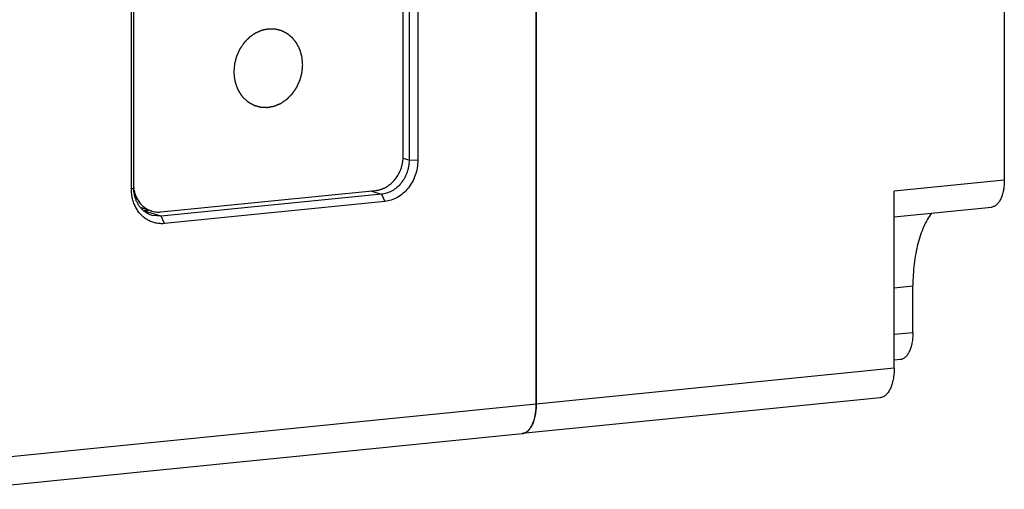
# Model space of a CAD drawing. Header units: millimetres. Extents: x 2798 to 3316, y 1544 to 1917.
# Tile 5 of 17: x 2867.33 to 2883.43, y 1569.58 to 1577.26. Entities that reach past the tile are written whole.
import ezdxf

# ---------------------------------------------------------------- set-up
doc = ezdxf.new("R2010")
doc.units = ezdxf.units.MM
doc.layers.add('_29124', color=7, linetype='Continuous')
doc.layers.add('_37386', color=7, linetype='Continuous')

msp = doc.modelspace()

# ---------------------------------------------------------------- linework, layer by layer
at = {"color": 7, "linetype": 'Continuous'}
for p, q in [((2875.77872, 1598.06425), (2875.77872, 1570.97415)), ((2883.43438, 1595.8872), (2883.43438, 1574.63504)), ((2873.60319, 1575.02574), (2873.60319, 1583.11692)), ((2883.43438, 1574.63504), (2881.63305, 1574.45445)), ((2869.64025, 1574.11633), (2873.15285, 1574.46849)), ((2881.63305, 1571.56109), (2881.63305, 1574.45445)), ((2869.49048, 1574.13047), (2869.31907, 1574.18202)), ((2881.63305, 1574.03611), (2883.22626, 1574.19584)), ((2881.63305, 1572.87756), (2881.93938, 1572.90827)), ((2881.93938, 1572.14012), (2881.93938, 1572.90827)), ((2881.93938, 1572.14012), (2881.63305, 1572.10941)), ((2881.73126, 1571.70091), (2881.63305, 1571.69106)), ((2881.63305, 1571.56109), (2875.77872, 1570.97415)), ((2881.40411, 1571.07796), (2875.54978, 1570.49103))]:
    msp.add_line(p, q, dxfattribs=at)
for centre, radius, start, end in [((2872.99515, 1575.02807), 0.60819, 343.410507, 348.841073), ((2873.00208, 1575.02501), 0.60062, 330.128483, 337.875642), ((2872.99455, 1575.02818), 0.60879, 337.866048, 343.416778), ((2873.05523, 1574.98404), 0.53322, 311.633345, 315.219662), ((2873.01363, 1575.01842), 0.58733, 326.762791, 330.125353), ((2869.72609, 1574.57791), 0.53576, 191.569013, 192.554234), ((2869.59965, 1574.49354), 0.37914, 253.264736, 260.904766), ((2875.53596, 1570.6296), 0.13925, 275.693745, 284.31323)]:
    msp.add_arc(centre, radius, start, end, dxfattribs=at)
for points, knots in [([(2871.95947, 1576.52527), (2871.95858, 1576.53554), (2871.95724, 1576.55095), (2871.95545, 1576.57149), (2871.95411, 1576.5869), (2871.95299, 1576.59974), (2871.9521, 1576.61001), (2871.95143, 1576.61771), (2871.95087, 1576.62413), (2871.95042, 1576.62927), (2871.95009, 1576.63312), (2871.94975, 1576.63697), (2871.94947, 1576.64018), (2871.94925, 1576.64275), (2871.94911, 1576.64436), (2871.949, 1576.64564), (2871.94892, 1576.6466), (2871.94884, 1576.64741), (2871.9488, 1576.64797), (2871.94877, 1576.64829), (2871.94876, 1576.64853), (2871.94868, 1576.64876), (2871.94861, 1576.64906), (2871.94846, 1576.64959), (2871.94825, 1576.65035), (2871.948, 1576.65126), (2871.94767, 1576.65247), (2871.94726, 1576.65399), (2871.9466, 1576.65641), (2871.94577, 1576.65944), (2871.94478, 1576.66308), (2871.94379, 1576.66672), (2871.94246, 1576.67157), (2871.94081, 1576.67763), (2871.93883, 1576.68491), (2871.93618, 1576.69461), (2871.93287, 1576.70674), (2871.92956, 1576.71886), (2871.92692, 1576.72856), (2871.92493, 1576.73584), (2871.92328, 1576.7419), (2871.92196, 1576.74675), (2871.92096, 1576.75039), (2871.91997, 1576.75403), (2871.91914, 1576.75706), (2871.91848, 1576.75949), (2871.91807, 1576.761), (2871.91774, 1576.76222), (2871.91749, 1576.76313), (2871.91728, 1576.76388), (2871.91714, 1576.76442), (2871.91705, 1576.76472), (2871.91701, 1576.76495), (2871.91689, 1576.76515), (2871.91676, 1576.76542), (2871.91652, 1576.7659), (2871.91619, 1576.76659), (2871.91579, 1576.76741), (2871.91525, 1576.7685), (2871.91458, 1576.76987), (2871.9135, 1576.77206), (2871.91216, 1576.7748), (2871.91055, 1576.77809), (2871.90894, 1576.78137), (2871.90679, 1576.78575), (2871.9041, 1576.79123), (2871.90088, 1576.7978), (2871.89658, 1576.80656), (2871.89121, 1576.81751), (2871.88583, 1576.82846), (2871.88154, 1576.83723), (2871.87831, 1576.8438), (2871.87563, 1576.84927), (2871.87348, 1576.85365), (2871.87186, 1576.85694), (2871.87025, 1576.86022), (2871.86891, 1576.86296), (2871.86784, 1576.86515), (2871.86716, 1576.86652), (2871.86663, 1576.86762), (2871.86622, 1576.86844), (2871.86589, 1576.86912), (2871.86565, 1576.8696), (2871.86552, 1576.86987), (2871.86543, 1576.87009), (2871.86528, 1576.87026), (2871.8651, 1576.8705), (2871.86477, 1576.87091), (2871.86431, 1576.87151), (2871.86376, 1576.87222), (2871.86302, 1576.87317), (2871.8621, 1576.87436), (2871.86062, 1576.87626), (2871.85878, 1576.87864), (2871.85656, 1576.88149), (2871.85435, 1576.88435), (2871.8514, 1576.88815), (2871.84771, 1576.8929), (2871.84329, 1576.89861), (2871.83738, 1576.90622), (2871.83001, 1576.91573), (2871.82263, 1576.92524), (2871.81673, 1576.93285), (2871.8123, 1576.93855), (2871.80861, 1576.94331), (2871.80566, 1576.94711), (2871.80345, 1576.94997), (2871.80123, 1576.95282), (2871.79939, 1576.9552), (2871.79791, 1576.9571), (2871.79699, 1576.95829), (2871.79625, 1576.95924), (2871.7957, 1576.95995), (2871.79524, 1576.96054), (2871.79492, 1576.96096), (2871.79473, 1576.9612), (2871.7946, 1576.96139), (2871.79443, 1576.96151), (2871.79421, 1576.9617), (2871.79382, 1576.96202), (2871.79327, 1576.96248), (2871.7926, 1576.96304), (2871.79172, 1576.96377), (2871.79062, 1576.9647), (2871.78885, 1576.96617), (2871.78664, 1576.96801), (2871.78398, 1576.97023), (2871.78133, 1576.97244), (2871.77779, 1576.97539), (2871.77337, 1576.97907), (2871.76807, 1576.9835), (2871.76099, 1576.9894), (2871.75215, 1576.99677), (2871.7433, 1577.00414), (2871.73623, 1577.01004), (2871.73092, 1577.01447), (2871.7265, 1577.01815), (2871.72297, 1577.0211), (2871.72031, 1577.02332), (2871.71766, 1577.02553), (2871.71545, 1577.02737), (2871.71368, 1577.02885), (2871.71257, 1577.02977), (2871.71169, 1577.0305), (2871.71103, 1577.03106), (2871.71047, 1577.03152), (2871.71009, 1577.03184), (2871.70986, 1577.03202), (2871.70971, 1577.03218), (2871.70951, 1577.03226), (2871.70926, 1577.03239), (2871.70882, 1577.03261), (2871.70819, 1577.03293), (2871.70743, 1577.03332), (2871.70642, 1577.03383), (2871.70516, 1577.03448), (2871.70314, 1577.0355), (2871.70062, 1577.03679), (2871.6976, 1577.03833), (2871.69457, 1577.03987), (2871.69054, 1577.04193), (2871.68549, 1577.0445), (2871.67944, 1577.04758), (2871.67138, 1577.05169), (2871.66129, 1577.05683), (2871.6512, 1577.06197), (2871.64314, 1577.06608), (2871.63708, 1577.06916), (2871.63204, 1577.07173), (2871.62801, 1577.07378), (2871.62498, 1577.07533), (2871.62196, 1577.07687), (2871.61943, 1577.07815), (2871.61742, 1577.07918), (2871.61616, 1577.07982), (2871.61515, 1577.08034), (2871.61439, 1577.08072), (2871.61376, 1577.08104), (2871.61332, 1577.08127), (2871.61307, 1577.08139), (2871.61288, 1577.08151), (2871.61267, 1577.08154), (2871.6124, 1577.08161), (2871.61192, 1577.08173), (2871.61124, 1577.0819), (2871.61042, 1577.0821), (2871.60932, 1577.08237), (2871.60795, 1577.08271), (2871.60577, 1577.08325), (2871.60303, 1577.08393), (2871.59975, 1577.08474), (2871.59646, 1577.08555), (2871.59209, 1577.08664), (2871.58661, 1577.08799), (2871.58005, 1577.08962), (2871.57129, 1577.09178), (2871.56035, 1577.09449), (2871.5494, 1577.0972), (2871.54065, 1577.09936), (2871.53408, 1577.10099), (2871.52861, 1577.10234), (2871.52423, 1577.10342), (2871.52095, 1577.10424), (2871.51767, 1577.10505), (2871.51493, 1577.10573), (2871.51274, 1577.10627), (2871.51137, 1577.10661), (2871.51028, 1577.10688), (2871.50946, 1577.10708), (2871.50877, 1577.10725), (2871.5083, 1577.10737), (2871.50802, 1577.10743), (2871.50782, 1577.1075), (2871.5076, 1577.10748), (2871.50731, 1577.10749), (2871.5068, 1577.1075), (2871.50608, 1577.10751), (2871.50521, 1577.10752), (2871.50405, 1577.10754), (2871.5026, 1577.10755), (2871.50028, 1577.10759), (2871.49739, 1577.10762), (2871.49391, 1577.10767), (2871.49043, 1577.10772), (2871.4858, 1577.10778), (2871.48, 1577.10785), (2871.47305, 1577.10795), (2871.46377, 1577.10807), (2871.45218, 1577.10822), (2871.44059, 1577.10838), (2871.43132, 1577.1085), (2871.42437, 1577.10859), (2871.41857, 1577.10867), (2871.41394, 1577.10873), (2871.41046, 1577.10878), (2871.40698, 1577.10882), (2871.40409, 1577.10886), (2871.40177, 1577.10889), (2871.40032, 1577.10891), (2871.39916, 1577.10892), (2871.39829, 1577.10894), (2871.39757, 1577.10894), (2871.39706, 1577.10895), (2871.39677, 1577.10895), (2871.39655, 1577.10897), (2871.39634, 1577.10891), (2871.39605, 1577.10886), (2871.39556, 1577.10875), (2871.39484, 1577.1086), (2871.39399, 1577.10842), (2871.39285, 1577.10818), (2871.39143, 1577.10787), (2871.38915, 1577.10739), (2871.3863, 1577.10679), (2871.38289, 1577.10607), (2871.37947, 1577.10534), (2871.37491, 1577.10438), (2871.36922, 1577.10317), (2871.36238, 1577.10172), (2871.35327, 1577.09979), (2871.34188, 1577.09738), (2871.33049, 1577.09497), (2871.32138, 1577.09304), (2871.31455, 1577.0916), (2871.30885, 1577.09039), (2871.3043, 1577.08942), (2871.30088, 1577.0887), (2871.29747, 1577.08798), (2871.29462, 1577.08737), (2871.29234, 1577.08689), (2871.29092, 1577.08659), (2871.28978, 1577.08635), (2871.28892, 1577.08617), (2871.28821, 1577.08602), (2871.28771, 1577.08591), (2871.28743, 1577.08585), (2871.28721, 1577.08582), (2871.28701, 1577.08571), (2871.28674, 1577.0856), (2871.28626, 1577.08538), (2871.28557, 1577.08508), (2871.28475, 1577.08471), (2871.28365, 1577.08423), (2871.28228, 1577.08362), (2871.28009, 1577.08265), (2871.27735, 1577.08143), (2871.27407, 1577.07998), (2871.27078, 1577.07852), (2871.2664, 1577.07657), (2871.26092, 1577.07414), (2871.25435, 1577.07123), (2871.24558, 1577.06734), (2871.23463, 1577.06248), (2871.22367, 1577.05762), (2871.21491, 1577.05373), (2871.20833, 1577.05082), (2871.20286, 1577.04839), (2871.19847, 1577.04644), (2871.19519, 1577.04499), (2871.1919, 1577.04353), (2871.18916, 1577.04231), (2871.18697, 1577.04134), (2871.1856, 1577.04073), (2871.18451, 1577.04025), (2871.18368, 1577.03988), (2871.183, 1577.03958), (2871.18252, 1577.03937), (2871.18225, 1577.03924), (2871.18204, 1577.03917), (2871.18185, 1577.03902), (2871.1816, 1577.03884), (2871.18116, 1577.03853), (2871.18053, 1577.03809), (2871.17977, 1577.03755), (2871.17876, 1577.03684), (2871.17749, 1577.03595), (2871.17547, 1577.03452), (2871.17295, 1577.03274), (2871.16992, 1577.03061), (2871.16688, 1577.02847), (2871.16284, 1577.02562), (2871.15779, 1577.02206), (2871.15173, 1577.01779), (2871.14364, 1577.01209), (2871.13354, 1577.00497), (2871.12344, 1576.99784), (2871.11535, 1576.99214), (2871.10929, 1576.98787), (2871.10424, 1576.98431), (2871.1002, 1576.98146), (2871.09716, 1576.97932), (2871.09413, 1576.97719), (2871.09161, 1576.97541), (2871.08959, 1576.97398), (2871.08832, 1576.97309), (2871.08731, 1576.97238), (2871.08655, 1576.97185), (2871.08592, 1576.9714), (2871.08548, 1576.97109), (2871.08523, 1576.97091), (2871.08503, 1576.97079), (2871.08487, 1576.9706), (2871.08464, 1576.97037), (2871.08425, 1576.96996), (2871.08369, 1576.96938), (2871.08301, 1576.96869), (2871.08211, 1576.96776), (2871.08098, 1576.9666), (2871.07918, 1576.96474), (2871.07693, 1576.96241), (2871.07422, 1576.95963), (2871.07152, 1576.95684), (2871.06791, 1576.95312), (2871.06341, 1576.94847), (2871.058, 1576.9429), (2871.05079, 1576.93546), (2871.04177, 1576.92617), (2871.03276, 1576.91688), (2871.02555, 1576.90944), (2871.02014, 1576.90387), (2871.01564, 1576.89922), (2871.01203, 1576.8955), (2871.00933, 1576.89272), (2871.00662, 1576.88993), (2871.00437, 1576.88761), (2871.00257, 1576.88575), (2871.00144, 1576.88459), (2871.00054, 1576.88366), (2870.99986, 1576.88296), (2870.9993, 1576.88238), (2870.9989, 1576.88197), (2870.99868, 1576.88174), (2870.9985, 1576.88157), (2870.99838, 1576.88136), (2870.99819, 1576.88109), (2870.99788, 1576.88062), (2870.99742, 1576.87995), (2870.99688, 1576.87914), (2870.99615, 1576.87806), (2870.99524, 1576.87671), (2870.99379, 1576.87456), (2870.99197, 1576.87186), (2870.98979, 1576.86862), (2870.98761, 1576.86539), (2870.98471, 1576.86108), (2870.98108, 1576.85568), (2870.97672, 1576.84921), (2870.97091, 1576.84059), (2870.96364, 1576.8298), (2870.95638, 1576.81902), (2870.95057, 1576.81039), (2870.94621, 1576.80392), (2870.94258, 1576.79853), (2870.93967, 1576.79421), (2870.93749, 1576.79098), (2870.93531, 1576.78774), (2870.9335, 1576.78505), (2870.93205, 1576.78289), (2870.93114, 1576.78154), (2870.93041, 1576.78046), (2870.92987, 1576.77965), (2870.92941, 1576.77898), (2870.92909, 1576.77851), (2870.92892, 1576.77824), (2870.92877, 1576.77804), (2870.92868, 1576.77781), (2870.92854, 1576.77751), (2870.92831, 1576.77698), (2870.92797, 1576.77623), (2870.92756, 1576.77533), (2870.92702, 1576.77413), (2870.92634, 1576.77263), (2870.92526, 1576.77023), (2870.92391, 1576.76723), (2870.92229, 1576.76362), (2870.92067, 1576.76002), (2870.9185, 1576.75522), (2870.9158, 1576.74921), (2870.91255, 1576.742), (2870.90823, 1576.73239), (2870.90282, 1576.72038), (2870.89741, 1576.70837), (2870.89309, 1576.69876), (2870.88984, 1576.69156), (2870.88714, 1576.68555), (2870.88497, 1576.68075), (2870.88335, 1576.67714), (2870.88173, 1576.67354), (2870.88038, 1576.67054), (2870.8793, 1576.66813), (2870.87862, 1576.66663), (2870.87808, 1576.66543), (2870.87767, 1576.66453), (2870.87734, 1576.66378), (2870.8771, 1576.66326), (2870.87697, 1576.66295), (2870.87685, 1576.66273), (2870.8768, 1576.66249), (2870.87671, 1576.66217), (2870.87657, 1576.66161), (2870.87636, 1576.66081), (2870.87611, 1576.65985), (2870.87577, 1576.65858), (2870.87536, 1576.65698), (2870.87469, 1576.65442), (2870.87385, 1576.65123), (2870.87285, 1576.64739), (2870.87184, 1576.64356), (2870.8705, 1576.63845), (2870.86883, 1576.63206), (2870.86682, 1576.62439), (2870.86415, 1576.61416), (2870.8608, 1576.60138), (2870.85746, 1576.5886), (2870.85478, 1576.57838), (2870.85277, 1576.57071), (2870.8511, 1576.56432), (2870.84976, 1576.55921), (2870.84876, 1576.55537), (2870.84775, 1576.55154), (2870.84692, 1576.54835), (2870.84625, 1576.54579), (2870.84583, 1576.54419), (2870.84549, 1576.54291), (2870.84524, 1576.54195), (2870.84504, 1576.54116), (2870.84489, 1576.5406), (2870.84481, 1576.54028), (2870.84473, 1576.54004), (2870.84472, 1576.53979), (2870.84469, 1576.53946), (2870.84464, 1576.53887), (2870.84457, 1576.53804), (2870.84448, 1576.53705), (2870.84437, 1576.53572), (2870.84422, 1576.53405), (2870.84399, 1576.5314), (2870.8437, 1576.52807), (2870.84335, 1576.52408), (2870.84301, 1576.52009), (2870.84254, 1576.51478), (2870.84197, 1576.50813), (2870.84127, 1576.50015), (2870.84035, 1576.48951), (2870.83919, 1576.47622), (2870.8378, 1576.46026), (2870.83595, 1576.43899), (2870.83456, 1576.42304), (2870.83364, 1576.4124)], [0, 0, 0, 0, 0.015625, 0.0234375, 0.03125, 0.0390625, 0.04296875, 0.046875, 0.05078125, 0.05273438, 0.0546875, 0.05664062, 0.05859375, 0.05957031, 0.06054688, 0.06103516, 0.06152344, 0.06201172, 0.06225586, 0.06237793, 0.0625, 0.06262207, 0.06274414, 0.06298828, 0.06347656, 0.06396484, 0.06445312, 0.06542969, 0.06640625, 0.06835938, 0.0703125, 0.07226562, 0.07421875, 0.078125, 0.08203125, 0.0859375, 0.09375, 0.1015625, 0.10546875, 0.109375, 0.11328125, 0.11523438, 0.1171875, 0.11914062, 0.12109375, 0.12207031, 0.12304688, 0.12353516, 0.12402344, 0.12451172, 0.12475586, 0.12487793, 0.125, 0.12512207, 0.12524414, 0.12548828, 0.12597656, 0.12646484, 0.12695312, 0.12792969, 0.12890625, 0.13085938, 0.1328125, 0.13476562, 0.13671875, 0.140625, 0.14453125, 0.1484375, 0.15625, 0.1640625, 0.16796875, 0.171875, 0.17578125, 0.17773438, 0.1796875, 0.18164062, 0.18359375, 0.18457031, 0.18554688, 0.18603516, 0.18652344, 0.18701172, 0.18725586, 0.18737793, 0.1875, 0.18762207, 0.18774414, 0.18798828, 0.18847656, 0.18896484, 0.18945312, 0.19042969, 0.19140625, 0.19335938, 0.1953125, 0.19726562, 0.19921875, 0.203125, 0.20703125, 0.2109375, 0.21875, 0.2265625, 0.23046875, 0.234375, 0.23828125, 0.24023438, 0.2421875, 0.24414062, 0.24609375, 0.24707031, 0.24804688, 0.24853516, 0.24902344, 0.24951172, 0.24975586, 0.24987793, 0.25, 0.25012207, 0.25024414, 0.25048828, 0.25097656, 0.25146484, 0.25195312, 0.25292969, 0.25390625, 0.25585938, 0.2578125, 0.25976562, 0.26171875, 0.265625, 0.26953125, 0.2734375, 0.28125, 0.2890625, 0.29296875, 0.296875, 0.30078125, 0.30273438, 0.3046875, 0.30664062, 0.30859375, 0.30957031, 0.31054688, 0.31103516, 0.31152344, 0.31201172, 0.31225586, 0.31237793, 0.3125, 0.31262207, 0.31274414, 0.31298828, 0.31347656, 0.31396484, 0.31445312, 0.31542969, 0.31640625, 0.31835938, 0.3203125, 0.32226562, 0.32421875, 0.328125, 0.33203125, 0.3359375, 0.34375, 0.3515625, 0.35546875, 0.359375, 0.36328125, 0.36523438, 0.3671875, 0.36914062, 0.37109375, 0.37207031, 0.37304688, 0.37353516, 0.37402344, 0.37451172, 0.37475586, 0.37487793, 0.375, 0.37512207, 0.37524414, 0.37548828, 0.37597656, 0.37646484, 0.37695312, 0.37792969, 0.37890625, 0.38085938, 0.3828125, 0.38476562, 0.38671875, 0.390625, 0.39453125, 0.3984375, 0.40625, 0.4140625, 0.41796875, 0.421875, 0.42578125, 0.42773438, 0.4296875, 0.43164062, 0.43359375, 0.43457031, 0.43554688, 0.43603516, 0.43652344, 0.43701172, 0.43725586, 0.43737793, 0.4375, 0.43762207, 0.43774414, 0.43798828, 0.43847656, 0.43896484, 0.43945312, 0.44042969, 0.44140625, 0.44335938, 0.4453125, 0.44726562, 0.44921875, 0.453125, 0.45703125, 0.4609375, 0.46875, 0.4765625, 0.48046875, 0.484375, 0.48828125, 0.49023438, 0.4921875, 0.49414062, 0.49609375, 0.49707031, 0.49804688, 0.49853516, 0.49902344, 0.49951172, 0.49975586, 0.49987793, 0.5, 0.50012207, 0.50024414, 0.50048828, 0.50097656, 0.50146484, 0.50195312, 0.50292969, 0.50390625, 0.50585938, 0.5078125, 0.50976562, 0.51171875, 0.515625, 0.51953125, 0.5234375, 0.53125, 0.5390625, 0.54296875, 0.546875, 0.55078125, 0.55273438, 0.5546875, 0.55664062, 0.55859375, 0.55957031, 0.56054688, 0.56103516, 0.56152344, 0.56201172, 0.56225586, 0.56237793, 0.5625, 0.56262207, 0.56274414, 0.56298828, 0.56347656, 0.56396484, 0.56445312, 0.56542969, 0.56640625, 0.56835938, 0.5703125, 0.57226562, 0.57421875, 0.578125, 0.58203125, 0.5859375, 0.59375, 0.6015625, 0.60546875, 0.609375, 0.61328125, 0.61523438, 0.6171875, 0.61914062, 0.62109375, 0.62207031, 0.62304688, 0.62353516, 0.62402344, 0.62451172, 0.62475586, 0.62487793, 0.625, 0.62512207, 0.62524414, 0.62548828, 0.62597656, 0.62646484, 0.62695312, 0.62792969, 0.62890625, 0.63085938, 0.6328125, 0.63476562, 0.63671875, 0.640625, 0.64453125, 0.6484375, 0.65625, 0.6640625, 0.66796875, 0.671875, 0.67578125, 0.67773438, 0.6796875, 0.68164062, 0.68359375, 0.68457031, 0.68554688, 0.68603516, 0.68652344, 0.68701172, 0.68725586, 0.68737793, 0.6875, 0.68762207, 0.68774414, 0.68798828, 0.68847656, 0.68896484, 0.68945312, 0.69042969, 0.69140625, 0.69335938, 0.6953125, 0.69726562, 0.69921875, 0.703125, 0.70703125, 0.7109375, 0.71875, 0.7265625, 0.73046875, 0.734375, 0.73828125, 0.74023438, 0.7421875, 0.74414062, 0.74609375, 0.74707031, 0.74804688, 0.74853516, 0.74902344, 0.74951172, 0.74975586, 0.74987793, 0.75, 0.75012207, 0.75024414, 0.75048828, 0.75097656, 0.75146484, 0.75195312, 0.75292969, 0.75390625, 0.75585938, 0.7578125, 0.75976562, 0.76171875, 0.765625, 0.76953125, 0.7734375, 0.78125, 0.7890625, 0.79296875, 0.796875, 0.80078125, 0.80273438, 0.8046875, 0.80664062, 0.80859375, 0.80957031, 0.81054688, 0.81103516, 0.81152344, 0.81201172, 0.81225586, 0.81237793, 0.8125, 0.81262207, 0.81274414, 0.81298828, 0.81347656, 0.81396484, 0.81445312, 0.81542969, 0.81640625, 0.81835938, 0.8203125, 0.82226562, 0.82421875, 0.828125, 0.83203125, 0.8359375, 0.84375, 0.8515625, 0.85546875, 0.859375, 0.86328125, 0.86523438, 0.8671875, 0.86914062, 0.87109375, 0.87207031, 0.87304688, 0.87353516, 0.87402344, 0.87451172, 0.87475586, 0.87487793, 0.875, 0.87512207, 0.87524414, 0.87548828, 0.87597656, 0.87646484, 0.87695312, 0.87792969, 0.87890625, 0.88085938, 0.8828125, 0.88476562, 0.88671875, 0.890625, 0.89453125, 0.8984375, 0.90625, 0.9140625, 0.91796875, 0.921875, 0.92578125, 0.92773438, 0.9296875, 0.93164062, 0.93359375, 0.93457031, 0.93554688, 0.93603516, 0.93652344, 0.93701172, 0.93725586, 0.93737793, 0.9375, 0.93762207, 0.93774414, 0.93798828, 0.93847656, 0.93896484, 0.93945312, 0.94042969, 0.94140625, 0.94335938, 0.9453125, 0.94726562, 0.94921875, 0.953125, 0.95703125, 0.9609375, 0.96875, 0.9765625, 0.984375, 1, 1, 1, 1]), ([(2870.9862, 1575.9895), (2870.99147, 1575.9848), (2871.002, 1575.97541), (2871.01517, 1575.96367), (2871.0257, 1575.95428), (2871.0336, 1575.94723), (2871.0415, 1575.94019), (2871.04808, 1575.93432), (2871.05335, 1575.92962), (2871.0573, 1575.9261), (2871.06059, 1575.92316), (2871.06322, 1575.92082), (2871.0652, 1575.91906), (2871.06684, 1575.91759), (2871.06816, 1575.91641), (2871.06898, 1575.91568), (2871.06964, 1575.91509), (2871.07006, 1575.91473), (2871.07034, 1575.91447), (2871.07051, 1575.91433), (2871.0707, 1575.91423), (2871.07094, 1575.9141), (2871.07151, 1575.91379), (2871.07236, 1575.91332), (2871.0735, 1575.91269), (2871.07464, 1575.91207), (2871.07616, 1575.91124), (2871.07881, 1575.90978), (2871.08261, 1575.9077), (2871.08716, 1575.9052), (2871.09171, 1575.90271), (2871.09627, 1575.90021), (2871.10234, 1575.89688), (2871.10992, 1575.89272), (2871.11903, 1575.88773), (2871.12814, 1575.88273), (2871.13572, 1575.87857), (2871.14179, 1575.87524), (2871.14635, 1575.87275), (2871.1509, 1575.87025), (2871.15545, 1575.86775), (2871.15925, 1575.86567), (2871.1619, 1575.86422), (2871.16342, 1575.86339), (2871.16456, 1575.86276), (2871.1657, 1575.86214), (2871.16655, 1575.86167), (2871.16712, 1575.86136), (2871.16736, 1575.86123), (2871.16754, 1575.86112), (2871.16775, 1575.86105), (2871.16811, 1575.86096), (2871.16863, 1575.86081), (2871.16946, 1575.86058), (2871.1705, 1575.8603), (2871.17216, 1575.85984), (2871.17423, 1575.85927), (2871.17672, 1575.85858), (2871.18003, 1575.85767), (2871.18418, 1575.85652), (2871.18916, 1575.85515), (2871.19579, 1575.85332), (2871.20409, 1575.85103), (2871.21404, 1575.84829), (2871.22399, 1575.84554), (2871.23395, 1575.8428), (2871.24224, 1575.84051), (2871.24887, 1575.83868), (2871.25385, 1575.83731), (2871.258, 1575.83616), (2871.26132, 1575.83525), (2871.2638, 1575.83456), (2871.26629, 1575.83387), (2871.26836, 1575.8333), (2871.27002, 1575.83284), (2871.27127, 1575.8325), (2871.2723, 1575.83222), (2871.27303, 1575.83201), (2871.27345, 1575.83191), (2871.27375, 1575.83179), (2871.27408, 1575.83181), (2871.27451, 1575.83178), (2871.27527, 1575.83176), (2871.27636, 1575.83172), (2871.27766, 1575.83167), (2871.27939, 1575.8316), (2871.28156, 1575.83152), (2871.28416, 1575.83143), (2871.28676, 1575.83133), (2871.29023, 1575.8312), (2871.29457, 1575.83104), (2871.29977, 1575.83084), (2871.30671, 1575.83058), (2871.31538, 1575.83026), (2871.32579, 1575.82987), (2871.3362, 1575.82948), (2871.3466, 1575.82909), (2871.35528, 1575.82877), (2871.36222, 1575.82851), (2871.36742, 1575.82832), (2871.37175, 1575.82815), (2871.37522, 1575.82802), (2871.37783, 1575.82793), (2871.37999, 1575.82785), (2871.38173, 1575.82778), (2871.38281, 1575.82774), (2871.38368, 1575.82771), (2871.38422, 1575.82769), (2871.3846, 1575.82767), (2871.38482, 1575.82767), (2871.38504, 1575.82772), (2871.38531, 1575.82777), (2871.38596, 1575.8279), (2871.38694, 1575.82808), (2871.38825, 1575.82833), (2871.38955, 1575.82858), (2871.3913, 1575.82891), (2871.39434, 1575.82949), (2871.3987, 1575.83031), (2871.40392, 1575.8313), (2871.40915, 1575.8323), (2871.41437, 1575.83329), (2871.42134, 1575.83461), (2871.43005, 1575.83626), (2871.4405, 1575.83824), (2871.45095, 1575.84023), (2871.45966, 1575.84188), (2871.46663, 1575.8432), (2871.47185, 1575.84419), (2871.47708, 1575.84518), (2871.4823, 1575.84618), (2871.48666, 1575.847), (2871.4897, 1575.84758), (2871.49145, 1575.84791), (2871.49275, 1575.84816), (2871.49406, 1575.84841), (2871.49504, 1575.84859), (2871.49569, 1575.84872), (2871.49602, 1575.84878), (2871.49634, 1575.84885), (2871.49676, 1575.84905), (2871.49729, 1575.84926), (2871.49813, 1575.84962), (2871.49918, 1575.85007), (2871.50086, 1575.85078), (2871.50296, 1575.85167), (2871.50548, 1575.85274), (2871.50884, 1575.85417), (2871.51304, 1575.85595), (2871.51808, 1575.85809), (2871.5248, 1575.86094), (2871.5332, 1575.8645), (2871.54328, 1575.86878), (2871.55337, 1575.87305), (2871.56345, 1575.87733), (2871.57185, 1575.88089), (2871.57857, 1575.88375), (2871.58361, 1575.88588), (2871.58865, 1575.88802), (2871.59285, 1575.8898), (2871.59621, 1575.89123), (2871.59831, 1575.89212), (2871.6, 1575.89283), (2871.60126, 1575.89337), (2871.6023, 1575.89382), (2871.60304, 1575.89412), (2871.60346, 1575.89431), (2871.60378, 1575.89442), (2871.60407, 1575.89464), (2871.60446, 1575.8949), (2871.60513, 1575.89537), (2871.6061, 1575.89604), (2871.60727, 1575.89684), (2871.60882, 1575.8979), (2871.61076, 1575.89924), (2871.61387, 1575.90137), (2871.61775, 1575.90404), (2871.62241, 1575.90724), (2871.62706, 1575.91044), (2871.63327, 1575.91471), (2871.64104, 1575.92004), (2871.65035, 1575.92644), (2871.65967, 1575.93284), (2871.66898, 1575.93925), (2871.67675, 1575.94458), (2871.68296, 1575.94885), (2871.68761, 1575.95205), (2871.69149, 1575.95472), (2871.6946, 1575.95685), (2871.69693, 1575.95845), (2871.69887, 1575.95978), (2871.70042, 1575.96085), (2871.70139, 1575.96152), (2871.70217, 1575.96205), (2871.70265, 1575.96239), (2871.70305, 1575.96264), (2871.70331, 1575.96289), (2871.70356, 1575.96315), (2871.70408, 1575.96366), (2871.70484, 1575.96444), (2871.70587, 1575.96548), (2871.70689, 1575.96651), (2871.70825, 1575.96789), (2871.71064, 1575.9703), (2871.71405, 1575.97375), (2871.71814, 1575.97789), (2871.72223, 1575.98202), (2871.72632, 1575.98616), (2871.73177, 1575.99168), (2871.73859, 1575.99857), (2871.74677, 1576.00684), (2871.75495, 1576.01512), (2871.76177, 1576.02201), (2871.76722, 1576.02753), (2871.77132, 1576.03166), (2871.77541, 1576.0358), (2871.7795, 1576.03994), (2871.78291, 1576.04338), (2871.78563, 1576.04614), (2871.78734, 1576.04787), (2871.7887, 1576.04925), (2871.78947, 1576.05002), (2871.78998, 1576.05054), (2871.79024, 1576.05079), (2871.79048, 1576.05106), (2871.79075, 1576.05148), (2871.79111, 1576.05199), (2871.79166, 1576.05281), (2871.79237, 1576.05383), (2871.79349, 1576.05547), (2871.79489, 1576.05751), (2871.79657, 1576.05997), (2871.79881, 1576.06324), (2871.80161, 1576.06733), (2871.80497, 1576.07224), (2871.80946, 1576.07879), (2871.81506, 1576.08697), (2871.82178, 1576.09679), (2871.82851, 1576.10661), (2871.83523, 1576.11643), (2871.84084, 1576.12461), (2871.84532, 1576.13116), (2871.84868, 1576.13607), (2871.85204, 1576.14098), (2871.85485, 1576.14507), (2871.85709, 1576.14834), (2871.85849, 1576.15039), (2871.85961, 1576.15203), (2871.86045, 1576.15325), (2871.86115, 1576.15428), (2871.86164, 1576.15499), (2871.86192, 1576.1554), (2871.86215, 1576.1557), (2871.86228, 1576.15605), (2871.8625, 1576.15651), (2871.86286, 1576.15731), (2871.86338, 1576.15845), (2871.86401, 1576.15982), (2871.86484, 1576.16165), (2871.86588, 1576.16394), (2871.86755, 1576.1676), (2871.86963, 1576.17217), (2871.87213, 1576.17766), (2871.87463, 1576.18315), (2871.87797, 1576.19047), (2871.88214, 1576.19962), (2871.88714, 1576.2106), (2871.89214, 1576.22157), (2871.89714, 1576.23255), (2871.90131, 1576.2417), (2871.90465, 1576.24902), (2871.90715, 1576.25451), (2871.90923, 1576.25908), (2871.9109, 1576.26274), (2871.91215, 1576.26548), (2871.91319, 1576.26777), (2871.91403, 1576.2696), (2871.91455, 1576.27074), (2871.91497, 1576.27166), (2871.91522, 1576.27223), (2871.91544, 1576.27268), (2871.91559, 1576.27317), (2871.9158, 1576.27402), (2871.91613, 1576.27524), (2871.91664, 1576.27719), (2871.91728, 1576.27963), (2871.91831, 1576.28353), (2871.91959, 1576.28841), (2871.92114, 1576.29426), (2871.92268, 1576.30011), (2871.92422, 1576.30596), (2871.92627, 1576.31376), (2871.92884, 1576.32351), (2871.93192, 1576.33522), (2871.93501, 1576.34692), (2871.93757, 1576.35667), (2871.93963, 1576.36447), (2871.94117, 1576.37033), (2871.94271, 1576.37618), (2871.94425, 1576.38203), (2871.94554, 1576.3869), (2871.94657, 1576.3908), (2871.94721, 1576.39324), (2871.94772, 1576.39519), (2871.94804, 1576.39641), (2871.94827, 1576.39726), (2871.94838, 1576.39775), (2871.94841, 1576.39826), (2871.94847, 1576.39888), (2871.94856, 1576.39988), (2871.94867, 1576.40112), (2871.94884, 1576.40312), (2871.94906, 1576.40561), (2871.94932, 1576.4086), (2871.94966, 1576.41259), (2871.9501, 1576.41758), (2871.95062, 1576.42356), (2871.95131, 1576.43154), (2871.95218, 1576.44151), (2871.95322, 1576.45347), (2871.95426, 1576.46544), (2871.95565, 1576.48139), (2871.95739, 1576.50134), (2871.95877, 1576.51729), (2871.95947, 1576.52527)], [0, 0, 0, 0, 0.015625, 0.03125, 0.0390625, 0.046875, 0.0546875, 0.0625, 0.06640625, 0.0703125, 0.07421875, 0.07617188, 0.078125, 0.08007812, 0.08105469, 0.08203125, 0.08251953, 0.08300781, 0.08325195, 0.08337402, 0.08349609, 0.08374023, 0.08398438, 0.08496094, 0.0859375, 0.08691406, 0.08789062, 0.08984375, 0.09375, 0.09765625, 0.1015625, 0.10546875, 0.109375, 0.1171875, 0.125, 0.1328125, 0.140625, 0.14453125, 0.1484375, 0.15234375, 0.15625, 0.16015625, 0.16210938, 0.16308594, 0.1640625, 0.16503906, 0.16601562, 0.16625977, 0.16650391, 0.16662598, 0.16674805, 0.16699219, 0.16748047, 0.16796875, 0.16894531, 0.16992188, 0.171875, 0.17382812, 0.17578125, 0.1796875, 0.18359375, 0.1875, 0.1953125, 0.203125, 0.2109375, 0.21875, 0.2265625, 0.23046875, 0.234375, 0.23828125, 0.24023438, 0.2421875, 0.24414062, 0.24609375, 0.24707031, 0.24804688, 0.24902344, 0.24951172, 0.24975586, 0.25, 0.25024414, 0.25048828, 0.25097656, 0.25195312, 0.25292969, 0.25390625, 0.25585938, 0.2578125, 0.25976562, 0.26171875, 0.265625, 0.26953125, 0.2734375, 0.28125, 0.2890625, 0.296875, 0.3046875, 0.3125, 0.31640625, 0.3203125, 0.32421875, 0.32617188, 0.328125, 0.33007812, 0.33105469, 0.33203125, 0.33251953, 0.33300781, 0.33325195, 0.33337402, 0.33349609, 0.33374023, 0.33398438, 0.33496094, 0.3359375, 0.33691406, 0.33789062, 0.33984375, 0.34375, 0.34765625, 0.3515625, 0.35546875, 0.359375, 0.3671875, 0.375, 0.3828125, 0.390625, 0.39453125, 0.3984375, 0.40234375, 0.40625, 0.41015625, 0.41210938, 0.41308594, 0.4140625, 0.41503906, 0.41601562, 0.41625977, 0.41650391, 0.41674805, 0.41699219, 0.41748047, 0.41796875, 0.41894531, 0.41992188, 0.421875, 0.42382812, 0.42578125, 0.4296875, 0.43359375, 0.4375, 0.4453125, 0.453125, 0.4609375, 0.46875, 0.4765625, 0.48046875, 0.484375, 0.48828125, 0.4921875, 0.49414062, 0.49609375, 0.49707031, 0.49804688, 0.49902344, 0.49951172, 0.49975586, 0.5, 0.50024414, 0.50048828, 0.50097656, 0.50195312, 0.50292969, 0.50390625, 0.50585938, 0.5078125, 0.51171875, 0.515625, 0.51953125, 0.5234375, 0.53125, 0.5390625, 0.546875, 0.5546875, 0.5625, 0.56640625, 0.5703125, 0.57421875, 0.57617188, 0.578125, 0.58007812, 0.58105469, 0.58203125, 0.58251953, 0.58300781, 0.58325195, 0.58349609, 0.58374023, 0.58398438, 0.58496094, 0.5859375, 0.58691406, 0.58789062, 0.58984375, 0.59375, 0.59765625, 0.6015625, 0.60546875, 0.609375, 0.6171875, 0.625, 0.6328125, 0.640625, 0.64453125, 0.6484375, 0.65234375, 0.65625, 0.66015625, 0.66210938, 0.6640625, 0.66503906, 0.66601562, 0.66625977, 0.66650391, 0.66674805, 0.66699219, 0.66748047, 0.66796875, 0.66894531, 0.66992188, 0.671875, 0.67382812, 0.67578125, 0.6796875, 0.68359375, 0.6875, 0.6953125, 0.703125, 0.7109375, 0.71875, 0.7265625, 0.73046875, 0.734375, 0.73828125, 0.7421875, 0.74414062, 0.74609375, 0.74707031, 0.74804688, 0.74902344, 0.74951172, 0.74975586, 0.75, 0.75024414, 0.75048828, 0.75097656, 0.75195312, 0.75292969, 0.75390625, 0.75585938, 0.7578125, 0.76171875, 0.765625, 0.76953125, 0.7734375, 0.78125, 0.7890625, 0.796875, 0.8046875, 0.8125, 0.81640625, 0.8203125, 0.82421875, 0.82617188, 0.828125, 0.83007812, 0.83105469, 0.83203125, 0.83251953, 0.83300781, 0.83325195, 0.83349609, 0.83398438, 0.83496094, 0.8359375, 0.83789062, 0.83984375, 0.84375, 0.84765625, 0.8515625, 0.85546875, 0.859375, 0.8671875, 0.875, 0.8828125, 0.890625, 0.89453125, 0.8984375, 0.90234375, 0.90625, 0.91015625, 0.91210938, 0.9140625, 0.91503906, 0.91601562, 0.91650391, 0.91674805, 0.91699219, 0.91748047, 0.91796875, 0.91894531, 0.91992188, 0.921875, 0.92382812, 0.92578125, 0.9296875, 0.93359375, 0.9375, 0.9453125, 0.953125, 0.9609375, 0.96875, 0.984375, 1, 1, 1, 1]), ([(2870.83364, 1576.4124), (2870.83391, 1576.40741), (2870.83447, 1576.39744), (2870.8353, 1576.38248), (2870.83599, 1576.37001), (2870.83655, 1576.36004), (2870.83696, 1576.35256), (2870.83731, 1576.34633), (2870.83759, 1576.34134), (2870.83776, 1576.33822), (2870.8379, 1576.33573), (2870.83799, 1576.33417), (2870.83804, 1576.33308), (2870.83809, 1576.33246), (2870.83821, 1576.33186), (2870.83833, 1576.3311), (2870.83854, 1576.32989), (2870.8388, 1576.32837), (2870.83921, 1576.32594), (2870.83973, 1576.32291), (2870.84035, 1576.31927), (2870.84118, 1576.31442), (2870.84263, 1576.30593), (2870.8447, 1576.2938), (2870.84677, 1576.28167), (2870.84822, 1576.27318), (2870.84904, 1576.26832), (2870.84967, 1576.26468), (2870.85018, 1576.26165), (2870.8506, 1576.25922), (2870.85086, 1576.25771), (2870.85106, 1576.2565), (2870.8512, 1576.25574), (2870.85129, 1576.25513), (2870.85144, 1576.25454), (2870.85175, 1576.25353), (2870.85217, 1576.25208), (2870.85286, 1576.24976), (2870.85371, 1576.24686), (2870.85508, 1576.24222), (2870.85678, 1576.23641), (2870.85883, 1576.22945), (2870.86088, 1576.22249), (2870.86293, 1576.21553), (2870.86497, 1576.20856), (2870.86702, 1576.2016), (2870.86873, 1576.1958), (2870.87009, 1576.19116), (2870.87095, 1576.18826), (2870.87163, 1576.18594), (2870.87214, 1576.1842), (2870.87257, 1576.18275), (2870.87287, 1576.18173), (2870.87304, 1576.18115), (2870.87315, 1576.18071), (2870.87335, 1576.18031), (2870.87358, 1576.17976), (2870.87399, 1576.17881), (2870.87458, 1576.17745), (2870.87528, 1576.17581), (2870.87622, 1576.17364), (2870.8774, 1576.17091), (2870.87928, 1576.16655), (2870.88163, 1576.16111), (2870.88445, 1576.15457), (2870.88727, 1576.14804), (2870.8901, 1576.1415), (2870.89292, 1576.13496), (2870.89574, 1576.12843), (2870.89809, 1576.12298), (2870.89997, 1576.11862), (2870.90115, 1576.1159), (2870.90209, 1576.11372), (2870.90268, 1576.11236), (2870.90308, 1576.1114), (2870.90333, 1576.11087), (2870.90364, 1576.11037), (2870.904, 1576.10974), (2870.9046, 1576.10875), (2870.90534, 1576.10749), (2870.90652, 1576.10549), (2870.908, 1576.10299), (2870.90978, 1576.09998), (2870.91214, 1576.09598), (2870.91629, 1576.08897), (2870.9222, 1576.07896), (2870.92812, 1576.06895), (2870.93227, 1576.06194), (2870.93463, 1576.05793), (2870.93641, 1576.05493), (2870.93789, 1576.05243), (2870.93907, 1576.05043), (2870.93981, 1576.04917), (2870.9404, 1576.04817), (2870.94078, 1576.04755), (2870.94106, 1576.04704), (2870.9414, 1576.04658), (2870.94203, 1576.0458), (2870.9429, 1576.04468), (2870.94431, 1576.04288), (2870.94607, 1576.04064), (2870.94889, 1576.03705), (2870.95241, 1576.03257), (2870.95663, 1576.02718), (2870.96227, 1576.02), (2870.96931, 1576.01103), (2870.97776, 1576.00027), (2870.98339, 1575.99309), (2870.9862, 1575.9895)], [0, 0, 0, 0, 0.03125, 0.0625, 0.09375, 0.109375, 0.125, 0.140625, 0.1484375, 0.15625, 0.16015625, 0.1640625, 0.16601562, 0.16699219, 0.16796875, 0.16992188, 0.171875, 0.17578125, 0.1796875, 0.1875, 0.1953125, 0.203125, 0.21875, 0.25, 0.28125, 0.296875, 0.3046875, 0.3125, 0.3203125, 0.32421875, 0.328125, 0.33007812, 0.33203125, 0.33300781, 0.33398438, 0.3359375, 0.33984375, 0.34375, 0.3515625, 0.359375, 0.375, 0.390625, 0.40625, 0.421875, 0.4375, 0.453125, 0.46875, 0.4765625, 0.484375, 0.48828125, 0.4921875, 0.49609375, 0.49804688, 0.49902344, 0.5, 0.50097656, 0.50195312, 0.50390625, 0.5078125, 0.51171875, 0.515625, 0.5234375, 0.53125, 0.546875, 0.5625, 0.578125, 0.59375, 0.609375, 0.625, 0.640625, 0.6484375, 0.65625, 0.66015625, 0.6640625, 0.66601562, 0.66699219, 0.66796875, 0.66992188, 0.671875, 0.67578125, 0.6796875, 0.6875, 0.6953125, 0.703125, 0.71875, 0.75, 0.78125, 0.796875, 0.8046875, 0.8125, 0.8203125, 0.82421875, 0.828125, 0.83007812, 0.83203125, 0.83300781, 0.83398438, 0.8359375, 0.83984375, 0.84375, 0.8515625, 0.859375, 0.875, 0.890625, 0.90625, 0.9375, 0.96875, 1, 1, 1, 1]), ([(2873.59184, 1574.91037), (2873.59372, 1574.91991), (2873.60028, 1574.95803), (2873.60319, 1574.99679), (2873.60319, 1575.02574)], [0, 0, 0, 0, 0.25149082, 1, 1, 1, 1]), ([(2873.43371, 1574.60845), (2873.4403, 1574.61509), (2873.46621, 1574.64259), (2873.48929, 1574.67273), (2873.50487, 1574.6965)], [0, 0, 0, 0, 0.24774221, 1, 1, 1, 1]), ([(2883.43438, 1574.63504), (2883.43438, 1574.60633), (2883.43199, 1574.55019), (2883.421, 1574.46924), (2883.40294, 1574.39525), (2883.37834, 1574.33035), (2883.35209, 1574.2838), (2883.32812, 1574.25326), (2883.30958, 1574.23442), (2883.28998, 1574.21908), (2883.26947, 1574.20735), (2883.2482, 1574.19935), (2883.23355, 1574.19658), (2883.22625, 1574.19585)], [0, 0, 0, 0, 0.16474107, 0.32182638, 0.46786724, 0.60066798, 0.7189226, 0.77263882, 0.82295091, 0.87020924, 0.91496528, 0.95794131, 1, 1, 1, 1]), ([(2869.20314, 1574.46145), (2869.21188, 1574.4222), (2869.23783, 1574.34677), (2869.3021, 1574.24841), (2869.38746, 1574.17287), (2869.45548, 1574.141), (2869.49048, 1574.13047)], [0, 0, 0, 0, 0.26321073, 0.51636811, 0.76075636, 1, 1, 1, 1]), ([(2873.15285, 1574.46849), (2873.16131, 1574.46934), (2873.19542, 1574.47386), (2873.22894, 1574.48268), (2873.2533, 1574.49146)], [0, 0, 0, 0, 0.24711621, 1, 1, 1, 1]), ([(2873.2533, 1574.49146), (2873.25737, 1574.49293), (2873.27365, 1574.49907), (2873.28957, 1574.50616), (2873.30128, 1574.51199)], [0, 0, 0, 0, 0.24848484, 1, 1, 1, 1]), ([(2873.30128, 1574.51199), (2873.30531, 1574.51399), (2873.32142, 1574.52229), (2873.33705, 1574.53153), (2873.34847, 1574.53894)], [0, 0, 0, 0, 0.24836528, 1, 1, 1, 1]), ([(2873.34847, 1574.53894), (2873.35379, 1574.54239), (2873.37499, 1574.55674), (2873.39509, 1574.57272), (2873.40948, 1574.58551)], [0, 0, 0, 0, 0.24782477, 1, 1, 1, 1]), ([(2869.53972, 1574.11917), (2869.54797, 1574.11785), (2869.5813, 1574.11364), (2869.61516, 1574.11381), (2869.64025, 1574.11633)], [0, 0, 0, 0, 0.24887133, 1, 1, 1, 1]), ([(2882.24697, 1574.10011), (2882.22201, 1574.06709), (2882.1747, 1573.99468), (2882.114, 1573.87442), (2882.06142, 1573.73954), (2882.01751, 1573.59169), (2881.98285, 1573.43258), (2881.95779, 1573.26406), (2881.94271, 1573.08824), (2881.93938, 1572.96874), (2881.93938, 1572.90827)], [0, 0, 0, 0, 0.09933307, 0.20696805, 0.3227839, 0.44627576, 0.57673269, 0.71328371, 0.85486599, 1, 1, 1, 1]), ([(2881.93938, 1572.14012), (2881.93938, 1572.1114), (2881.93699, 1572.05526), (2881.926, 1571.97432), (2881.90794, 1571.90033), (2881.88334, 1571.83542), (2881.85709, 1571.78887), (2881.83312, 1571.75834), (2881.81458, 1571.7395), (2881.79498, 1571.72415), (2881.77447, 1571.71242), (2881.7532, 1571.70442), (2881.73855, 1571.70165), (2881.73125, 1571.70092)], [0, 0, 0, 0, 0.16474107, 0.32182638, 0.46786724, 0.60066798, 0.7189226, 0.77263882, 0.82295091, 0.87020924, 0.91496528, 0.95794131, 1, 1, 1, 1]), ([(2881.63305, 1571.56109), (2881.63305, 1571.52949), (2881.63041, 1571.46775), (2881.62018, 1571.39229), (2881.60777, 1571.33546), (2881.59672, 1571.29586), (2881.58385, 1571.2588), (2881.56496, 1571.21449), (2881.54252, 1571.17472), (2881.51616, 1571.14113), (2881.49576, 1571.1204), (2881.47421, 1571.10352), (2881.45165, 1571.09062), (2881.42825, 1571.08182), (2881.41213, 1571.07877), (2881.40411, 1571.07797)], [0, 0, 0, 0, 0.16471821, 0.32178173, 0.39635409, 0.46786191, 0.5360489, 0.60072339, 0.7189616, 0.77267037, 0.82297548, 0.87022725, 0.91497708, 0.95794715, 1, 1, 1, 1]), ([(2875.76662, 1570.81569), (2875.77073, 1570.84138), (2875.77677, 1570.89412), (2875.77872, 1570.94716), (2875.77872, 1570.97415)], [0, 0, 0, 0, 0.49073932, 1, 1, 1, 1]), ([(2875.73129, 1570.67777), (2875.73395, 1570.68489), (2875.74444, 1570.71478), (2875.75264, 1570.74545), (2875.7578, 1570.76896)], [0, 0, 0, 0, 0.23997328, 1, 1, 1, 1]), ([(2875.7578, 1570.76896), (2875.75863, 1570.77277), (2875.76191, 1570.78828), (2875.76473, 1570.80389), (2875.76662, 1570.81569)], [0, 0, 0, 0, 0.24628778, 1, 1, 1, 1]), ([(2875.65043, 1570.54283), (2875.65258, 1570.54498), (2875.66129, 1570.55405), (2875.66933, 1570.56376), (2875.67506, 1570.57137)], [0, 0, 0, 0, 0.24243536, 1, 1, 1, 1]), ([(2875.67506, 1570.57137), (2875.67857, 1570.57604), (2875.69283, 1570.59616), (2875.70489, 1570.6178), (2875.71304, 1570.63475)], [0, 0, 0, 0, 0.23718515, 1, 1, 1, 1]), ([(2875.71304, 1570.63475), (2875.71468, 1570.63817), (2875.72126, 1570.65229), (2875.72717, 1570.66673), (2875.73129, 1570.67777)], [0, 0, 0, 0, 0.24352311, 1, 1, 1, 1]), ([(2875.57039, 1570.49467), (2875.57291, 1570.49532), (2875.58309, 1570.49821), (2875.59294, 1570.50223), (2875.60008, 1570.50577)], [0, 0, 0, 0, 0.24660288, 1, 1, 1, 1]), ([(2875.60008, 1570.50577), (2875.60913, 1570.51027), (2875.627, 1570.52136), (2875.6428, 1570.53518), (2875.65043, 1570.54283)], [0, 0, 0, 0, 0.48327448, 1, 1, 1, 1])]:
    msp.add_open_spline(points, degree=3, knots=knots, dxfattribs=at)
at = {"layer": '_29124', "color": 7, "linetype": 'Continuous'}
for p, q in [((2873.60319, 1575.02574), (2873.60319, 1583.11692)), ((2869.64025, 1574.11633), (2873.15285, 1574.46849)), ((2869.49048, 1574.13047), (2869.31907, 1574.18202))]:
    msp.add_line(p, q, dxfattribs=at)
for centre, radius, start, end in [((2872.9948, 1575.02816), 0.60855, 343.411985, 348.839314), ((2873.00209, 1575.02501), 0.60061, 330.12823, 337.875448), ((2872.99512, 1575.02799), 0.60819, 337.863041, 343.419208), ((2873.05592, 1574.9833), 0.53221, 311.630054, 315.223172), ((2873.01454, 1575.01786), 0.58626, 326.759627, 330.128313), ((2869.72612, 1574.57791), 0.53579, 191.627839, 192.584517), ((2869.59954, 1574.49303), 0.37861, 253.259267, 260.909836)]:
    msp.add_arc(centre, radius, start, end, dxfattribs=at)
for points, knots in [([(2873.59184, 1574.91037), (2873.59372, 1574.91991), (2873.60028, 1574.95803), (2873.60319, 1574.99679), (2873.60319, 1575.02574)], [0, 0, 0, 0, 0.25149276, 1, 1, 1, 1]), ([(2873.43371, 1574.60845), (2873.44694, 1574.62177), (2873.47217, 1574.65), (2873.49445, 1574.6806), (2873.50487, 1574.6965)], [0, 0, 0, 0, 0.49687648, 1, 1, 1, 1]), ([(2869.2032, 1574.46117), (2869.20763, 1574.44134), (2869.21865, 1574.4025), (2869.24175, 1574.34718), (2869.2662, 1574.30439), (2869.2886, 1574.27274), (2869.31259, 1574.2432), (2869.33924, 1574.21633), (2869.36824, 1574.19263), (2869.39843, 1574.1713), (2869.43863, 1574.14884), (2869.47299, 1574.13573), (2869.49048, 1574.13047)], [0, 0, 0, 0, 0.132775, 0.26305525, 0.39082293, 0.45381135, 0.51620788, 0.63931536, 0.70019605, 0.76068527, 0.88068687, 1, 1, 1, 1]), ([(2873.15285, 1574.46849), (2873.16983, 1574.47019), (2873.20388, 1574.47583), (2873.23698, 1574.48558), (2873.2533, 1574.49146)], [0, 0, 0, 0, 0.49582753, 1, 1, 1, 1]), ([(2873.2533, 1574.49146), (2873.25737, 1574.49293), (2873.27365, 1574.49907), (2873.28957, 1574.50616), (2873.30128, 1574.51199)], [0, 0, 0, 0, 0.24848699, 1, 1, 1, 1]), ([(2873.30128, 1574.51199), (2873.30531, 1574.51399), (2873.32142, 1574.52229), (2873.33705, 1574.53153), (2873.34847, 1574.53894)], [0, 0, 0, 0, 0.24836661, 1, 1, 1, 1]), ([(2873.34847, 1574.53894), (2873.35379, 1574.54239), (2873.37499, 1574.55674), (2873.39508, 1574.57272), (2873.40948, 1574.58551)], [0, 0, 0, 0, 0.24782493, 1, 1, 1, 1]), ([(2869.53972, 1574.11918), (2869.55624, 1574.11653), (2869.5898, 1574.11342), (2869.62348, 1574.11465), (2869.64025, 1574.11633)], [0, 0, 0, 0, 0.49807732, 1, 1, 1, 1])]:
    msp.add_open_spline(points, degree=3, knots=knots, dxfattribs=at)
at = {"layer": '_37386', "color": 7, "linetype": 'Continuous'}
for p, q in [((2875.77872, 1570.97415), (2875.77872, 1598.16667)), ((2873.70022, 1583.157), (2873.70022, 1574.9634)), ((2873.84229, 1583.15039), (2873.84229, 1574.95679)), ((2869.15882, 1574.48725), (2869.15882, 1582.68085)), ((2869.19689, 1574.51192), (2869.19689, 1582.70552)), ((2873.70022, 1574.9634), (2873.60003, 1574.99354)), ((2873.84229, 1574.95679), (2873.70022, 1574.9634)), ((2869.19689, 1574.51192), (2869.15882, 1574.48725)), ((2873.07019, 1574.4602), (2873.24989, 1574.40615)), ((2873.24989, 1574.40615), (2869.64722, 1574.04497)), ((2873.30189, 1574.28809), (2869.69922, 1573.92691)), ((2873.24989, 1574.40615), (2873.30189, 1574.28809)), ((2869.3585, 1574.14114), (2869.43087, 1574.14839)), ((2869.64722, 1574.04497), (2869.37118, 1574.12799)), ((2869.64722, 1574.04497), (2869.49745, 1574.0591)), ((2869.69922, 1573.92691), (2869.64722, 1574.04497)), ((2875.77872, 1570.97415), (2866.68199, 1570.06215)), ((2866.45305, 1569.57903), (2875.54978, 1570.49103))]:
    msp.add_line(p, q, dxfattribs=at)
msp.add_arc((2869.76964, 1574.51192), 0.57276, 179.999951, 181.926233, dxfattribs=at)
for points, knots in [([(2873.70022, 1574.9634), (2873.70022, 1574.92971), (2873.69576, 1574.87889), (2873.68152, 1574.81263), (2873.66662, 1574.76377), (2873.64771, 1574.71642), (2873.61757, 1574.65615), (2873.57101, 1574.58682), (2873.50276, 1574.51588), (2873.43711, 1574.46912), (2873.38113, 1574.44068), (2873.32432, 1574.4188), (2873.27965, 1574.40914), (2873.24989, 1574.40615)], [0, 0, 0, 0, 0.12938529, 0.19472643, 0.2601022, 0.32533888, 0.39029493, 0.51870046, 0.64433693, 0.766452, 0.82622144, 0.88510812, 1, 1, 1, 1]), ([(2873.84229, 1574.95679), (2873.84229, 1574.91635), (2873.8352, 1574.83496), (2873.80441, 1574.71649), (2873.75446, 1574.60505), (2873.68728, 1574.50488), (2873.6053, 1574.41977), (2873.51156, 1574.35296), (2873.40956, 1574.30717), (2873.33762, 1574.29168), (2873.30189, 1574.28809)], [0, 0, 0, 0, 0.12950037, 0.26008019, 0.39020094, 0.51867202, 0.64436382, 0.76652027, 0.88500693, 1, 1, 1, 1]), ([(2869.42875, 1573.9823), (2869.40826, 1573.99372), (2869.3687, 1574.01991), (2869.31539, 1574.06786), (2869.26873, 1574.12393), (2869.22944, 1574.18707), (2869.19822, 1574.25623), (2869.17555, 1574.33023), (2869.16187, 1574.40778), (2869.15882, 1574.46066), (2869.15882, 1574.48725)], [0, 0, 0, 0, 0.1173101, 0.23627589, 0.3573811, 0.48092647, 0.60705796, 0.73581383, 0.86702296, 1, 1, 1, 1]), ([(2869.38252, 1574.11623), (2869.36871, 1574.12626), (2869.34219, 1574.1483), (2869.30657, 1574.18632), (2869.27531, 1574.22906), (2869.24885, 1574.27599), (2869.22746, 1574.3265), (2869.21145, 1574.37997), (2869.20103, 1574.43565), (2869.19785, 1574.47358), (2869.19721, 1574.49266)], [0, 0, 0, 0, 0.11793427, 0.23759156, 0.35922103, 0.48302076, 0.6091086, 0.73751055, 0.86799638, 1, 1, 1, 1]), ([(2869.49745, 1574.0591), (2869.47696, 1574.06526), (2869.43683, 1574.08116), (2869.39995, 1574.10357), (2869.38252, 1574.11623)], [0, 0, 0, 0, 0.4982094, 1, 1, 1, 1]), ([(2869.69922, 1573.92691), (2869.67581, 1573.92456), (2869.62876, 1573.92334), (2869.55894, 1573.93207), (2869.49152, 1573.95137), (2869.44909, 1573.97096), (2869.42875, 1573.9823)], [0, 0, 0, 0, 0.2519044, 0.50182309, 0.75064016, 1, 1, 1, 1]), ([(2875.77872, 1570.97415), (2875.77872, 1570.94259), (2875.77606, 1570.88084), (2875.76401, 1570.79179), (2875.74414, 1570.71041), (2875.72097, 1570.64926), (2875.6987, 1570.60649), (2875.67583, 1570.57052), (2875.64956, 1570.53984), (2875.61991, 1570.51661), (2875.59735, 1570.50369), (2875.57393, 1570.4949), (2875.5578, 1570.49186), (2875.54978, 1570.49106)], [0, 0, 0, 0, 0.16463614, 0.32182257, 0.4678975, 0.60066478, 0.6616812, 0.71902682, 0.82288644, 0.87014649, 0.91491957, 0.95791895, 1, 1, 1, 1])]:
    msp.add_open_spline(points, degree=3, knots=knots, dxfattribs=at)

doc.saveas('drawing.dxf')
